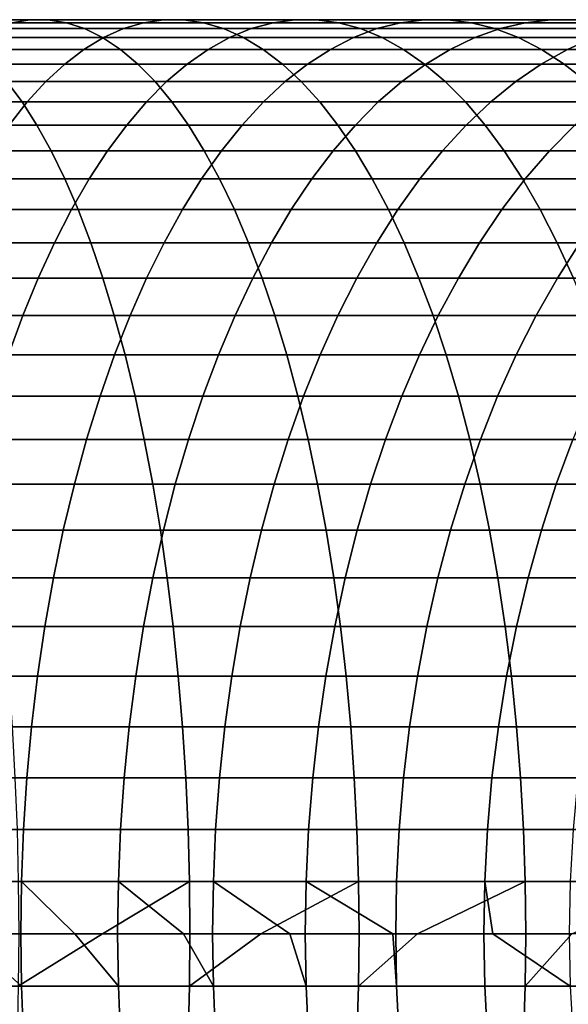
# Model space of a CAD drawing. Header units: metres. Extents: x -244 to 24, y -123 to 0.
# Tile 104 of 146: x -32.77 to -25.57, y -29.92 to -17. Entities that reach past the tile are written whole.
import ezdxf

# ---------------------------------------------------------------- set-up
doc = ezdxf.new("R2010")
doc.units = ezdxf.units.M
doc.layers.add('solid_10_231_103_000', color=7, linetype='CONTINUOUS')

msp = doc.modelspace()

# ---------------------------------------------------------------- linework, layer by layer
at = {"layer": 'solid_10_231_103_000'}
for points in [[(-34.625744, -17.04402, 207.254898), (-34.410946, -17.004894, 207.904526), (-32.634567, -17.004894, 207.279572), (-32.873848, -17.04402, 206.638535)], [(-34.410946, -17.004894, 207.904526), (-34.195793, -17.004894, 208.555222), (-32.394897, -17.004894, 207.921646), (-32.634567, -17.004894, 207.279572)], [(-34.195793, -17.004894, 208.555222), (-33.980991, -17.04402, 209.204865), (-32.155621, -17.04402, 208.562668), (-32.394897, -17.004894, 207.921646)], [(-33.980991, -17.04402, 209.204865), (-33.767242, -17.122143, 209.851318), (-31.917515, -17.122143, 209.200546), (-32.155621, -17.04402, 208.562668)], [(-33.111954, -17.122143, 206.000656), (-32.873848, -17.04402, 206.638535), (-31.146576, -17.04402, 205.956207), (-31.408697, -17.122143, 205.327805)], [(-32.873848, -17.04402, 206.638535), (-32.634567, -17.004894, 207.279572), (-30.883165, -17.004894, 206.587708), (-31.146576, -17.04402, 205.956207)], [(-32.634567, -17.004894, 207.279572), (-32.394897, -17.004894, 207.921646), (-30.619324, -17.004894, 207.22023), (-30.883165, -17.004894, 206.587708)], [(-32.394897, -17.004894, 207.921646), (-32.155621, -17.04402, 208.562668), (-30.355913, -17.04402, 207.851715), (-30.619324, -17.004894, 207.22023)], [(-32.155621, -17.04402, 208.562668), (-31.917515, -17.122143, 209.200546), (-30.093792, -17.122143, 208.480118), (-30.355913, -17.04402, 207.851715)], [(-31.408697, -17.122143, 205.327805), (-31.146576, -17.04402, 205.956207), (-29.446417, -17.04402, 205.208878), (-29.732176, -17.122143, 204.590866)], [(-31.146576, -17.04402, 205.956207), (-30.883165, -17.004894, 206.587708), (-29.159254, -17.004894, 205.829926), (-29.446417, -17.04402, 205.208878)], [(-30.883165, -17.004894, 206.587708), (-30.619324, -17.004894, 207.22023), (-28.87162, -17.004894, 206.451996), (-29.159254, -17.004894, 205.829926)], [(-30.619324, -17.004894, 207.22023), (-30.355913, -17.04402, 207.851715), (-28.584455, -17.04402, 207.073044), (-28.87162, -17.004894, 206.451996)], [(-30.355913, -17.04402, 207.851715), (-30.093792, -17.122143, 208.480118), (-28.298697, -17.122143, 207.691055), (-28.584455, -17.04402, 207.073044)], [(-29.732176, -17.122143, 204.590866), (-29.446417, -17.04402, 205.208878), (-27.775818, -17.04402, 204.397629), (-28.084803, -17.122143, 203.790894)], [(-29.446417, -17.04402, 205.208878), (-29.159254, -17.004894, 205.829926), (-27.465313, -17.004894, 205.007339), (-27.775818, -17.04402, 204.397629)], [(-29.159254, -17.004894, 205.829926), (-28.87162, -17.004894, 206.451996), (-27.154301, -17.004894, 205.618057), (-27.465313, -17.004894, 205.007339)], [(-28.87162, -17.004894, 206.451996), (-28.584455, -17.04402, 207.073044), (-26.843796, -17.04402, 206.227768), (-27.154301, -17.004894, 205.618057)], [(-28.584455, -17.04402, 207.073044), (-28.298697, -17.122143, 207.691055), (-26.534809, -17.122143, 206.834503), (-26.843796, -17.04402, 206.227768)], [(-28.084803, -17.122143, 203.790894), (-27.775818, -17.04402, 204.397629), (-26.137177, -17.04402, 203.523605), (-26.468945, -17.122143, 202.929031)], [(-27.775818, -17.04402, 204.397629), (-27.465313, -17.004894, 205.007339), (-25.803778, -17.004894, 204.121109), (-26.137177, -17.04402, 203.523605)], [(-27.465313, -17.004894, 205.007339), (-27.154301, -17.004894, 205.618057), (-25.469833, -17.004894, 204.719589), (-25.803778, -17.004894, 204.121109)], [(-27.154301, -17.004894, 205.618057), (-26.843796, -17.04402, 206.227768), (-25.136435, -17.04402, 205.317093), (-25.469833, -17.004894, 204.719589)], [(-26.843796, -17.04402, 206.227768), (-26.534809, -17.122143, 206.834503), (-24.804667, -17.122143, 205.911682), (-25.136435, -17.04402, 205.317093)], [(-26.468945, -17.122143, 202.929031), (-26.137177, -17.04402, 203.523605), (-24.532854, -17.04402, 202.588089), (-24.886927, -17.122143, 202.006516)], [(-26.137177, -17.04402, 203.523605), (-25.803778, -17.004894, 204.121109), (-24.17704, -17.004894, 203.172531), (-24.532854, -17.04402, 202.588089)], [(-25.803778, -17.004894, 204.121109), (-25.469833, -17.004894, 204.719589), (-23.820644, -17.004894, 203.757919), (-24.17704, -17.004894, 203.172531)], [(-33.767242, -17.122143, 209.851318), (-33.555241, -17.23901, 210.492493), (-31.681356, -17.23901, 209.833221), (-31.917515, -17.122143, 209.200546)], [(-33.34811, -17.23901, 205.367981), (-33.111954, -17.122143, 206.000656), (-31.408697, -17.122143, 205.327805), (-31.668673, -17.23901, 204.704544)], [(-31.917515, -17.122143, 209.200546), (-31.681356, -17.23901, 209.833221), (-29.833817, -17.23901, 209.103378), (-30.093792, -17.122143, 208.480118)], [(-31.668673, -17.23901, 204.704544), (-31.408697, -17.122143, 205.327805), (-29.732176, -17.122143, 204.590866), (-30.015596, -17.23901, 203.977921)], [(-30.093792, -17.122143, 208.480118), (-29.833817, -17.23901, 209.103378), (-28.015276, -17.23901, 208.304016), (-28.298697, -17.122143, 207.691055)], [(-30.015596, -17.23901, 203.977921), (-29.732176, -17.122143, 204.590866), (-28.084803, -17.122143, 203.790894), (-28.39126, -17.23901, 203.189117)], [(-28.39126, -17.23901, 203.189117), (-28.084803, -17.122143, 203.790894), (-26.468945, -17.122143, 202.929031), (-26.797998, -17.23901, 202.33931)], [(-28.298697, -17.122143, 207.691055), (-28.015276, -17.23901, 208.304016), (-26.228354, -17.23901, 207.436264), (-26.534809, -17.122143, 206.834503)], [(-26.797998, -17.23901, 202.33931), (-26.468945, -17.122143, 202.929031), (-24.886927, -17.122143, 202.006516), (-25.238102, -17.23901, 201.429703)], [(-26.534809, -17.122143, 206.834503), (-26.228354, -17.23901, 207.436264), (-24.475615, -17.23901, 206.501389), (-24.804667, -17.122143, 205.911682)], [(-33.581551, -17.394238, 204.742599), (-33.34811, -17.23901, 205.367981), (-31.668673, -17.23901, 204.704544), (-31.925657, -17.394238, 204.08847)], [(-33.555241, -17.23901, 210.492493), (-33.34568, -17.394238, 211.126282), (-31.447916, -17.394238, 210.458603), (-31.681356, -17.23901, 209.833221)], [(-31.925657, -17.394238, 204.08847), (-31.668673, -17.23901, 204.704544), (-30.015596, -17.23901, 203.977921), (-30.295755, -17.394238, 203.372009)], [(-31.681356, -17.23901, 209.833221), (-31.447916, -17.394238, 210.458603), (-29.576832, -17.394238, 209.719467), (-29.833817, -17.23901, 209.103378)], [(-30.295755, -17.394238, 203.372009), (-30.015596, -17.23901, 203.977921), (-28.39126, -17.23901, 203.189117), (-28.694189, -17.394238, 202.594284)], [(-29.833817, -17.23901, 209.103378), (-29.576832, -17.394238, 209.719467), (-27.735119, -17.394238, 208.909912), (-28.015276, -17.23901, 208.304016)], [(-28.694189, -17.394238, 202.594284), (-28.39126, -17.23901, 203.189117), (-26.797998, -17.23901, 202.33931), (-27.123262, -17.394238, 201.756378)], [(-28.015276, -17.23901, 208.304016), (-27.735119, -17.394238, 208.909912), (-25.925423, -17.394238, 208.031113), (-26.228354, -17.23901, 207.436264)], [(-27.123262, -17.394238, 201.756378), (-26.797998, -17.23901, 202.33931), (-25.238102, -17.23901, 201.429703), (-25.585236, -17.394238, 200.859528)], [(-26.228354, -17.23901, 207.436264), (-25.925423, -17.394238, 208.031113), (-24.150349, -17.394238, 207.08432), (-24.475615, -17.23901, 206.501389)], [(-25.585236, -17.394238, 200.859528), (-25.238102, -17.23901, 201.429703), (-23.713816, -17.23901, 200.461609), (-24.082317, -17.394238, 199.904999)], [(-33.811512, -17.587322, 204.126541), (-33.581551, -17.394238, 204.742599), (-31.925657, -17.394238, 204.08847), (-32.17881, -17.587322, 203.481567)], [(-33.34568, -17.394238, 211.126282), (-33.13924, -17.587322, 211.75061), (-31.217955, -17.587322, 211.074677), (-31.447916, -17.394238, 210.458603)], [(-32.17881, -17.587322, 203.481567), (-31.925657, -17.394238, 204.08847), (-30.295755, -17.394238, 203.372009), (-30.571737, -17.587322, 202.775146)], [(-31.447916, -17.394238, 210.458603), (-31.217955, -17.587322, 211.074677), (-29.323679, -17.587322, 210.32637), (-29.576832, -17.394238, 209.719467)], [(-30.571737, -17.587322, 202.775146), (-30.295755, -17.394238, 203.372009), (-28.694189, -17.394238, 202.594284), (-28.992603, -17.587322, 202.008301)], [(-29.576832, -17.394238, 209.719467), (-29.323679, -17.587322, 210.32637), (-27.459135, -17.587322, 209.506775), (-27.735119, -17.394238, 208.909912)], [(-28.992603, -17.587322, 202.008301), (-28.694189, -17.394238, 202.594284), (-27.123262, -17.394238, 201.756378), (-27.44368, -17.587322, 201.182144)], [(-27.735119, -17.394238, 208.909912), (-27.459135, -17.587322, 209.506775), (-25.627008, -17.587322, 208.617081), (-25.925423, -17.394238, 208.031113)], [(-27.44368, -17.587322, 201.182144), (-27.123262, -17.394238, 201.756378), (-25.585236, -17.394238, 200.859528), (-25.927195, -17.587322, 200.297852)], [(-25.927195, -17.587322, 200.297852), (-25.585236, -17.394238, 200.859528), (-24.082317, -17.394238, 199.904999), (-24.445328, -17.587322, 199.356689)], [(-25.925423, -17.394238, 208.031113), (-25.627008, -17.587322, 208.617081), (-23.829931, -17.587322, 207.658554), (-24.150349, -17.394238, 207.08432)], [(-34.037243, -17.817631, 203.521805), (-33.811512, -17.587322, 204.126541), (-32.17881, -17.587322, 203.481567), (-32.427307, -17.817631, 202.885818)], [(-33.13924, -17.587322, 211.75061), (-32.936604, -17.817631, 212.363464), (-30.992224, -17.817631, 211.679398), (-31.217955, -17.587322, 211.074677)], [(-32.427307, -17.817631, 202.885818), (-32.17881, -17.587322, 203.481567), (-30.571737, -17.587322, 202.775146), (-30.842644, -17.817631, 202.189255)], [(-31.217955, -17.587322, 211.074677), (-30.992224, -17.817631, 211.679398), (-29.075182, -17.817631, 210.922104), (-29.323679, -17.587322, 210.32637)], [(-30.842644, -17.817631, 202.189255), (-30.571737, -17.587322, 202.775146), (-28.992603, -17.587322, 202.008301), (-29.285528, -17.817631, 201.433105)], [(-29.323679, -17.587322, 210.32637), (-29.075182, -17.817631, 210.922104), (-27.188231, -17.817631, 210.092667), (-27.459135, -17.587322, 209.506775)], [(-29.285528, -17.817631, 201.433105), (-28.992603, -17.587322, 202.008301), (-27.44368, -17.587322, 201.182144), (-27.758204, -17.817631, 200.618469)], [(-27.758204, -17.817631, 200.618469), (-27.44368, -17.587322, 201.182144), (-25.927195, -17.587322, 200.297852), (-26.262863, -17.817631, 199.746506)], [(-27.459135, -17.587322, 209.506775), (-27.188231, -17.817631, 210.092667), (-25.334084, -17.817631, 209.192276), (-25.627008, -17.587322, 208.617081)], [(-26.262863, -17.817631, 199.746506), (-25.927195, -17.587322, 200.297852), (-24.445328, -17.587322, 199.356689), (-24.801659, -17.817631, 198.818481)], [(-25.627008, -17.587322, 208.617081), (-25.334084, -17.817631, 209.192276), (-23.515409, -17.817631, 208.222244), (-23.829931, -17.587322, 207.658554)], [(-34.905518, -17.817631, 212.973328), (-34.730206, -18.084415, 213.579788), (-32.738419, -18.084415, 212.962845), (-32.936604, -17.817631, 212.363464)], [(-34.258007, -18.084415, 202.930374), (-34.037243, -17.817631, 203.521805), (-32.427307, -17.817631, 202.885818), (-32.670338, -18.084415, 202.303192)], [(-32.936604, -17.817631, 212.363464), (-32.738419, -18.084415, 212.962845), (-30.77146, -18.084415, 212.270828), (-30.992224, -17.817631, 211.679398)], [(-32.670338, -18.084415, 202.303192), (-32.427307, -17.817631, 202.885818), (-30.842644, -17.817631, 202.189255), (-31.10759, -18.084415, 201.616257)], [(-31.10759, -18.084415, 201.616257), (-30.842644, -17.817631, 202.189255), (-29.285528, -17.817631, 201.433105), (-29.57201, -18.084415, 200.870575)], [(-30.992224, -17.817631, 211.679398), (-30.77146, -18.084415, 212.270828), (-28.832151, -18.084415, 211.50473), (-29.075182, -17.817631, 210.922104)], [(-29.57201, -18.084415, 200.870575), (-29.285528, -17.817631, 201.433105), (-27.758204, -17.817631, 200.618469), (-28.065807, -18.084415, 200.0672)], [(-29.075182, -17.817631, 210.922104), (-28.832151, -18.084415, 211.50473), (-26.923285, -18.084415, 210.665665), (-27.188231, -17.817631, 210.092667)], [(-28.065807, -18.084415, 200.0672), (-27.758204, -17.817631, 200.618469), (-26.262863, -17.817631, 199.746506), (-26.591146, -18.084415, 199.207291)], [(-27.188231, -17.817631, 210.092667), (-26.923285, -18.084415, 210.665665), (-25.047604, -18.084415, 209.754822), (-25.334084, -17.817631, 209.192276)], [(-26.591146, -18.084415, 199.207291), (-26.262863, -17.817631, 199.746506), (-24.801659, -17.817631, 198.818481), (-25.150152, -18.084415, 198.292099)], [(-34.730206, -18.084415, 213.579788), (-34.559406, -18.386805, 214.170624), (-32.545341, -18.386805, 213.546783), (-32.738419, -18.084415, 212.962845)], [(-34.473087, -18.386805, 202.354187), (-34.258007, -18.084415, 202.930374), (-32.670338, -18.084415, 202.303192), (-32.907108, -18.386805, 201.735565)], [(-32.907108, -18.386805, 201.735565), (-32.670338, -18.084415, 202.303192), (-31.10759, -18.084415, 201.616257), (-31.365711, -18.386805, 201.058014)], [(-32.738419, -18.084415, 212.962845), (-32.545341, -18.386805, 213.546783), (-30.556381, -18.386805, 212.847031), (-30.77146, -18.084415, 212.270828)], [(-31.365711, -18.386805, 201.058014), (-31.10759, -18.084415, 201.616257), (-29.57201, -18.084415, 200.870575), (-29.85111, -18.386805, 200.322525)], [(-30.77146, -18.084415, 212.270828), (-30.556381, -18.386805, 212.847031), (-28.595381, -18.386805, 212.072357), (-28.832151, -18.084415, 211.50473)], [(-29.85111, -18.386805, 200.322525), (-29.57201, -18.084415, 200.870575), (-28.065807, -18.084415, 200.0672), (-28.365488, -18.386805, 199.530121)], [(-28.832151, -18.084415, 211.50473), (-28.595381, -18.386805, 212.072357), (-26.665163, -18.386805, 211.223907), (-26.923285, -18.084415, 210.665665)], [(-28.365488, -18.386805, 199.530121), (-28.065807, -18.084415, 200.0672), (-26.591146, -18.084415, 199.207291), (-26.910976, -18.386805, 198.681961)], [(-26.923285, -18.084415, 210.665665), (-26.665163, -18.386805, 211.223907), (-24.768501, -18.386805, 210.302872), (-25.047604, -18.084415, 209.754822)], [(-26.910976, -18.386805, 198.681961), (-26.591146, -18.084415, 199.207291), (-25.150152, -18.084415, 198.292099), (-25.489668, -18.386805, 197.779266)], [(-34.559406, -18.386805, 214.170624), (-34.393681, -18.723812, 214.743912), (-32.358002, -18.723812, 214.113373), (-32.545341, -18.386805, 213.546783)], [(-33.136845, -18.723812, 201.184799), (-32.907108, -18.386805, 201.735565), (-31.365711, -18.386805, 201.058014), (-31.616167, -18.723812, 200.516357)], [(-32.545341, -18.386805, 213.546783), (-32.358002, -18.723812, 214.113373), (-30.347691, -18.723812, 213.406113), (-30.556381, -18.386805, 212.847031)], [(-31.616167, -18.723812, 200.516357), (-31.365711, -18.386805, 201.058014), (-29.85111, -18.386805, 200.322525), (-30.121923, -18.723812, 199.790741)], [(-30.556381, -18.386805, 212.847031), (-30.347691, -18.723812, 213.406113), (-28.365643, -18.723812, 212.623123), (-28.595381, -18.386805, 212.072357)], [(-30.121923, -18.723812, 199.790741), (-29.85111, -18.386805, 200.322525), (-28.365488, -18.386805, 199.530121), (-28.656267, -18.723812, 199.009003)], [(-28.656267, -18.723812, 199.009003), (-28.365488, -18.386805, 199.530121), (-26.910976, -18.386805, 198.681961), (-27.221306, -18.723812, 198.172241)], [(-28.595381, -18.386805, 212.072357), (-28.365643, -18.723812, 212.623123), (-26.414707, -18.723812, 211.765564), (-26.665163, -18.386805, 211.223907)], [(-27.221306, -18.723812, 198.172241), (-26.910976, -18.386805, 198.681961), (-25.489668, -18.386805, 197.779266), (-25.819101, -18.723812, 197.281677)], [(-26.665163, -18.386805, 211.223907), (-26.414707, -18.723812, 211.765564), (-24.497688, -18.723812, 210.834641), (-24.768501, -18.386805, 210.302872)], [(-25.819101, -18.723812, 197.281677), (-25.489668, -18.386805, 197.779266), (-24.103607, -18.386805, 196.823334), (-24.451672, -18.723812, 196.338593)], [(-34.393681, -18.723812, 214.743912), (-34.233566, -19.094337, 215.297775), (-32.177002, -19.094337, 214.660767), (-32.358002, -18.723812, 214.113373)], [(-33.358803, -19.094337, 200.652679), (-33.136845, -18.723812, 201.184799), (-31.616167, -18.723812, 200.516357), (-31.858139, -19.094337, 199.993042)], [(-32.358002, -18.723812, 214.113373), (-32.177002, -19.094337, 214.660767), (-30.146069, -19.094337, 213.946259), (-30.347691, -18.723812, 213.406113)], [(-31.858139, -19.094337, 199.993042), (-31.616167, -18.723812, 200.516357), (-30.121923, -18.723812, 199.790741), (-30.383564, -19.094337, 199.276978)], [(-30.383564, -19.094337, 199.276978), (-30.121923, -18.723812, 199.790741), (-28.656267, -18.723812, 199.009003), (-28.937199, -19.094337, 198.505524)], [(-30.347691, -18.723812, 213.406113), (-30.146069, -19.094337, 213.946259), (-28.143686, -19.094337, 213.155243), (-28.365643, -18.723812, 212.623123)], [(-28.937199, -19.094337, 198.505524), (-28.656267, -18.723812, 199.009003), (-27.221306, -18.723812, 198.172241), (-27.521124, -19.094337, 197.679779)], [(-28.365643, -18.723812, 212.623123), (-28.143686, -19.094337, 213.155243), (-26.172733, -19.094337, 212.288879), (-26.414707, -18.723812, 211.765564)], [(-27.521124, -19.094337, 197.679779), (-27.221306, -18.723812, 198.172241), (-25.819101, -18.723812, 197.281677), (-26.137377, -19.094337, 196.800934)], [(-26.414707, -18.723812, 211.765564), (-26.172733, -19.094337, 212.288879), (-24.236048, -19.094337, 211.348404), (-24.497688, -18.723812, 210.834641)], [(-26.137377, -19.094337, 196.800934), (-25.819101, -18.723812, 197.281677), (-24.451672, -18.723812, 196.338593), (-24.787945, -19.094337, 195.87027)], [(-34.233566, -19.094337, 215.297775), (-34.07959, -19.497173, 215.830429), (-32.002941, -19.497173, 215.187195), (-32.177002, -19.094337, 214.660767)], [(-33.572254, -19.497173, 200.140961), (-33.358803, -19.094337, 200.652679), (-31.858139, -19.094337, 199.993042), (-32.090839, -19.497173, 199.489777)], [(-32.177002, -19.094337, 214.660767), (-32.002941, -19.497173, 215.187195), (-29.952171, -19.497173, 214.465698), (-30.146069, -19.094337, 213.946259)], [(-32.090839, -19.497173, 199.489777), (-31.858139, -19.094337, 199.993042), (-30.383564, -19.094337, 199.276978), (-30.63518, -19.497173, 198.782898)], [(-30.63518, -19.497173, 198.782898), (-30.383564, -19.094337, 199.276978), (-28.937199, -19.094337, 198.505524), (-29.207365, -19.497173, 198.021347)], [(-30.146069, -19.094337, 213.946259), (-29.952171, -19.497173, 214.465698), (-27.930233, -19.497173, 213.666962), (-28.143686, -19.094337, 213.155243)], [(-29.207365, -19.497173, 198.021347), (-28.937199, -19.094337, 198.505524), (-27.521124, -19.094337, 197.679779), (-27.809454, -19.497173, 197.206192)], [(-28.143686, -19.094337, 213.155243), (-27.930233, -19.497173, 213.666962), (-25.940033, -19.497173, 212.792145), (-26.172733, -19.094337, 212.288879)], [(-27.809454, -19.497173, 197.206192), (-27.521124, -19.094337, 197.679779), (-26.137377, -19.094337, 196.800934), (-26.443455, -19.497173, 196.338623)], [(-26.443455, -19.497173, 196.338623), (-26.137377, -19.094337, 196.800934), (-24.787945, -19.094337, 195.87027), (-25.111332, -19.497173, 195.419891)], [(-26.172733, -19.094337, 212.288879), (-25.940033, -19.497173, 212.792145), (-23.984434, -19.497173, 211.842484), (-24.236048, -19.094337, 211.348404)], [(-34.07959, -19.497173, 215.830429), (-33.932251, -19.931005, 216.340103), (-31.836382, -19.931005, 215.690933), (-32.002941, -19.497173, 215.187195)], [(-33.776505, -19.931005, 199.651306), (-33.572254, -19.497173, 200.140961), (-32.090839, -19.497173, 199.489777), (-32.313507, -19.931005, 199.008209)], [(-32.313507, -19.931005, 199.008209), (-32.090839, -19.497173, 199.489777), (-30.63518, -19.497173, 198.782898), (-30.875946, -19.931005, 198.31012)], [(-32.002941, -19.497173, 215.187195), (-31.836382, -19.931005, 215.690933), (-29.766634, -19.931005, 214.962753), (-29.952171, -19.497173, 214.465698)], [(-30.875946, -19.931005, 198.31012), (-30.63518, -19.497173, 198.782898), (-29.207365, -19.497173, 198.021347), (-29.465885, -19.931005, 197.558029)], [(-29.952171, -19.497173, 214.465698), (-29.766634, -19.931005, 214.962753), (-27.725983, -19.931005, 214.156631), (-27.930233, -19.497173, 213.666962)], [(-29.465885, -19.931005, 197.558029), (-29.207365, -19.497173, 198.021347), (-27.809454, -19.497173, 197.206192), (-28.085356, -19.931005, 196.753021)], [(-28.085356, -19.931005, 196.753021), (-27.809454, -19.497173, 197.206192), (-26.443455, -19.497173, 196.338623), (-26.73634, -19.931005, 195.89624)], [(-27.930233, -19.497173, 213.666962), (-27.725983, -19.931005, 214.156631), (-25.717365, -19.931005, 213.273712), (-25.940033, -19.497173, 212.792145)], [(-26.73634, -19.931005, 195.89624), (-26.443455, -19.497173, 196.338623), (-25.111332, -19.497173, 195.419891), (-25.420778, -19.931005, 194.988922)], [(-25.940033, -19.497173, 212.792145), (-25.717365, -19.931005, 213.273712), (-23.743666, -19.931005, 212.315262), (-23.984434, -19.497173, 211.842484)], [(-33.970886, -20.394419, 199.185287), (-33.776505, -19.931005, 199.651306), (-32.313507, -19.931005, 199.008209), (-32.525421, -20.394419, 198.549911)], [(-33.932251, -19.931005, 216.340103), (-33.79203, -20.394419, 216.825165), (-31.67787, -20.394419, 216.170334), (-31.836382, -19.931005, 215.690933)], [(-32.525421, -20.394419, 198.549911), (-32.313507, -19.931005, 199.008209), (-30.875946, -19.931005, 198.31012), (-31.105082, -20.394419, 197.860184)], [(-31.836382, -19.931005, 215.690933), (-31.67787, -20.394419, 216.170334), (-29.590061, -20.394419, 215.435791), (-29.766634, -19.931005, 214.962753)], [(-31.105082, -20.394419, 197.860184), (-30.875946, -19.931005, 198.31012), (-29.465885, -19.931005, 197.558029), (-29.711916, -20.394419, 197.117111)], [(-29.766634, -19.931005, 214.962753), (-29.590061, -20.394419, 215.435791), (-27.531601, -20.394419, 214.622635), (-27.725983, -19.931005, 214.156631)], [(-29.711916, -20.394419, 197.117111), (-29.465885, -19.931005, 197.558029), (-28.085356, -19.931005, 196.753021), (-28.347927, -20.394419, 196.321732)], [(-28.347927, -20.394419, 196.321732), (-28.085356, -19.931005, 196.753021), (-26.73634, -19.931005, 195.89624), (-27.015074, -20.394419, 195.47522)], [(-27.725983, -19.931005, 214.156631), (-27.531601, -20.394419, 214.622635), (-25.505453, -20.394419, 213.73201), (-25.717365, -19.931005, 213.273712)], [(-27.015074, -20.394419, 195.47522), (-26.73634, -19.931005, 195.89624), (-25.420778, -19.931005, 194.988922), (-25.715275, -20.394419, 194.578781)], [(-25.717365, -19.931005, 213.273712), (-25.505453, -20.394419, 213.73201), (-23.51453, -20.394419, 212.765198), (-23.743666, -19.931005, 212.315262)], [(-25.715275, -20.394419, 194.578781), (-25.420778, -19.931005, 194.988922), (-24.140566, -19.931005, 194.032379), (-24.450401, -20.394419, 193.633698)], [(-34.15477, -20.8859, 198.744461), (-33.970886, -20.394419, 199.185287), (-32.525421, -20.394419, 198.549911), (-32.725883, -20.8859, 198.116379)], [(-33.79203, -20.394419, 216.825165), (-33.659386, -20.8859, 217.284027), (-31.527924, -20.8859, 216.623825), (-31.67787, -20.394419, 216.170334)], [(-32.725883, -20.8859, 198.116379), (-32.525421, -20.394419, 198.549911), (-31.105082, -20.394419, 197.860184), (-31.321838, -20.8859, 197.434555)], [(-31.67787, -20.394419, 216.170334), (-31.527924, -20.8859, 216.623825), (-29.423025, -20.8859, 215.883286), (-29.590061, -20.394419, 215.435791)], [(-31.321838, -20.8859, 197.434555), (-31.105082, -20.394419, 197.860184), (-29.711916, -20.394419, 197.117111), (-29.944654, -20.8859, 196.699997)], [(-29.944654, -20.8859, 196.699997), (-29.711916, -20.394419, 197.117111), (-28.347927, -20.394419, 196.321732), (-28.596312, -20.8859, 195.913757)], [(-29.590061, -20.394419, 215.435791), (-29.423025, -20.8859, 215.883286), (-27.347721, -20.8859, 215.063461), (-27.531601, -20.394419, 214.622635)], [(-28.596312, -20.8859, 195.913757), (-28.347927, -20.394419, 196.321732), (-27.015074, -20.394419, 195.47522), (-27.278749, -20.8859, 195.07695)], [(-27.531601, -20.394419, 214.622635), (-27.347721, -20.8859, 215.063461), (-25.304991, -20.8859, 214.165543), (-25.505453, -20.394419, 213.73201)], [(-27.278749, -20.8859, 195.07695), (-27.015074, -20.394419, 195.47522), (-25.715275, -20.394419, 194.578781), (-25.993862, -20.8859, 194.190796)], [(-25.993862, -20.8859, 194.190796), (-25.715275, -20.394419, 194.578781), (-24.450401, -20.394419, 193.633698), (-24.743498, -20.8859, 193.256561)], [(-34.327549, -21.403851, 198.330246), (-34.15477, -20.8859, 198.744461), (-32.725883, -20.8859, 198.116379), (-32.914242, -21.403851, 197.709015)], [(-33.659386, -20.8859, 217.284027), (-33.534748, -21.403851, 217.715179), (-31.387028, -21.403851, 217.049942), (-31.527924, -20.8859, 216.623825)], [(-32.914242, -21.403851, 197.709015), (-32.725883, -20.8859, 198.116379), (-31.321838, -20.8859, 197.434555), (-31.525507, -21.403851, 197.034622)], [(-31.527924, -20.8859, 216.623825), (-31.387028, -21.403851, 217.049942), (-29.266077, -21.403851, 216.303741), (-29.423025, -20.8859, 215.883286)], [(-31.525507, -21.403851, 197.034622), (-31.321838, -20.8859, 197.434555), (-29.944654, -20.8859, 196.699997), (-30.163342, -21.403851, 196.308075)], [(-30.163342, -21.403851, 196.308075), (-29.944654, -20.8859, 196.699997), (-28.596312, -20.8859, 195.913757), (-28.8297, -21.403851, 195.530411)], [(-29.423025, -20.8859, 215.883286), (-29.266077, -21.403851, 216.303741), (-27.174942, -21.403851, 215.477676), (-27.347721, -20.8859, 215.063461)], [(-28.8297, -21.403851, 195.530411), (-28.596312, -20.8859, 195.913757), (-27.278749, -20.8859, 195.07695), (-27.526505, -21.403851, 194.702728)], [(-27.526505, -21.403851, 194.702728), (-27.278749, -20.8859, 195.07695), (-25.993862, -20.8859, 194.190796), (-26.255629, -21.403851, 193.826233)], [(-27.347721, -20.8859, 215.063461), (-27.174942, -21.403851, 215.477676), (-25.116631, -21.403851, 214.572906), (-25.304991, -20.8859, 214.165543)], [(-26.255629, -21.403851, 193.826233), (-25.993862, -20.8859, 194.190796), (-24.743498, -20.8859, 193.256561), (-25.018898, -21.403851, 192.902176)], [(-33.534748, -21.403851, 217.715179), (-33.418526, -21.946577, 218.117218), (-31.255646, -21.946577, 217.447281), (-31.387028, -21.403851, 217.049942)], [(-33.089886, -21.946577, 197.329147), (-32.914242, -21.403851, 197.709015), (-31.525507, -21.403851, 197.034622), (-31.715427, -21.946577, 196.661697)], [(-31.715427, -21.946577, 196.661697), (-31.525507, -21.403851, 197.034622), (-30.163342, -21.403851, 196.308075), (-30.367264, -21.946577, 195.942612)], [(-31.387028, -21.403851, 217.049942), (-31.255646, -21.946577, 217.447281), (-29.119722, -21.946577, 216.695831), (-29.266077, -21.403851, 216.303741)], [(-30.367264, -21.946577, 195.942612), (-30.163342, -21.403851, 196.308075), (-28.8297, -21.403851, 195.530411), (-29.047333, -21.946577, 195.172943)], [(-29.266077, -21.403851, 216.303741), (-29.119722, -21.946577, 216.695831), (-27.013828, -21.946577, 215.863922), (-27.174942, -21.403851, 215.477676)], [(-29.047333, -21.946577, 195.172943), (-28.8297, -21.403851, 195.530411), (-27.526505, -21.403851, 194.702728), (-27.757534, -21.946577, 194.353775)], [(-27.757534, -21.946577, 194.353775), (-27.526505, -21.403851, 194.702728), (-26.255629, -21.403851, 193.826233), (-26.499722, -21.946577, 193.486282)], [(-27.174942, -21.403851, 215.477676), (-27.013828, -21.946577, 215.863922), (-24.940989, -21.946577, 214.952774), (-25.116631, -21.403851, 214.572906)], [(-26.499722, -21.946577, 193.486282), (-26.255629, -21.403851, 193.826233), (-25.018898, -21.403851, 192.902176), (-25.275705, -21.946577, 192.571732)], [(-33.418526, -21.946577, 218.117218), (-33.311096, -22.51231, 218.488846), (-31.134205, -22.51231, 217.814575), (-31.255646, -21.946577, 217.447281)], [(-33.252239, -22.51231, 196.978027), (-33.089886, -21.946577, 197.329147), (-31.715427, -21.946577, 196.661697), (-31.890976, -22.51231, 196.316986)], [(-31.890976, -22.51231, 196.316986), (-31.715427, -21.946577, 196.661697), (-30.367264, -21.946577, 195.942612), (-30.555756, -22.51231, 195.604813)], [(-31.255646, -21.946577, 217.447281), (-31.134205, -22.51231, 217.814575), (-28.984444, -22.51231, 217.058243), (-29.119722, -21.946577, 216.695831)], [(-30.555756, -22.51231, 195.604813), (-30.367264, -21.946577, 195.942612), (-29.047333, -21.946577, 195.172943), (-29.248497, -22.51231, 194.842514)], [(-29.248497, -22.51231, 194.842514), (-29.047333, -21.946577, 195.172943), (-27.757534, -21.946577, 194.353775), (-27.971083, -22.51231, 194.031219)], [(-29.119722, -21.946577, 216.695831), (-28.984444, -22.51231, 217.058243), (-26.864904, -22.51231, 216.220947), (-27.013828, -21.946577, 215.863922)], [(-27.971083, -22.51231, 194.031219), (-27.757534, -21.946577, 194.353775), (-26.499722, -21.946577, 193.486282), (-26.725348, -22.51231, 193.172058)], [(-27.013828, -21.946577, 215.863922), (-26.864904, -22.51231, 216.220947), (-24.778635, -22.51231, 215.303894), (-24.940989, -21.946577, 214.952774)], [(-26.725348, -22.51231, 193.172058), (-26.499722, -21.946577, 193.486282), (-25.275705, -21.946577, 192.571732), (-25.513083, -22.51231, 192.266281)], [(-33.400772, -23.099205, 196.656799), (-33.252239, -22.51231, 196.978027), (-31.890976, -22.51231, 196.316986), (-32.051582, -23.099205, 196.001617)], [(-33.311096, -22.51231, 218.488846), (-33.212814, -23.099205, 218.828827), (-31.0231, -23.099205, 218.150589), (-31.134205, -22.51231, 217.814575)], [(-32.051582, -23.099205, 196.001617), (-31.890976, -22.51231, 196.316986), (-30.555756, -22.51231, 195.604813), (-30.728203, -23.099205, 195.295761)], [(-31.134205, -22.51231, 217.814575), (-31.0231, -23.099205, 218.150589), (-28.86068, -23.099205, 217.389801), (-28.984444, -22.51231, 217.058243)], [(-30.728203, -23.099205, 195.295761), (-30.555756, -22.51231, 195.604813), (-29.248497, -22.51231, 194.842514), (-29.432539, -23.099205, 194.540222)], [(-29.432539, -23.099205, 194.540222), (-29.248497, -22.51231, 194.842514), (-27.971083, -22.51231, 194.031219), (-28.166454, -23.099205, 193.736115)], [(-28.984444, -22.51231, 217.058243), (-28.86068, -23.099205, 217.389801), (-26.728657, -23.099205, 216.547577), (-26.864904, -22.51231, 216.220947)], [(-28.166454, -23.099205, 193.736115), (-27.971083, -22.51231, 194.031219), (-26.725348, -22.51231, 193.172058), (-26.931767, -23.099205, 192.884583)], [(-26.931767, -23.099205, 192.884583), (-26.725348, -22.51231, 193.172058), (-25.513083, -22.51231, 192.266281), (-25.730251, -23.099205, 191.986847)], [(-26.864904, -22.51231, 216.220947), (-26.728657, -23.099205, 216.547577), (-24.630102, -23.099205, 215.625137), (-24.778635, -22.51231, 215.303894)], [(-25.730251, -23.099205, 191.986847), (-25.513083, -22.51231, 192.266281), (-24.336031, -22.51231, 191.315201), (-24.563641, -23.099205, 191.044189)], [(-33.535, -23.705347, 196.366501), (-33.400772, -23.099205, 196.656799), (-32.051582, -23.099205, 196.001617), (-32.19672, -23.705347, 195.716614)], [(-33.212814, -23.099205, 218.828827), (-33.123993, -23.705347, 219.136078), (-30.922697, -23.705347, 218.454239), (-31.0231, -23.099205, 218.150589)], [(-32.19672, -23.705347, 195.716614), (-32.051582, -23.099205, 196.001617), (-30.728203, -23.099205, 195.295761), (-30.884045, -23.705347, 195.016464)], [(-31.0231, -23.099205, 218.150589), (-30.922697, -23.705347, 218.454239), (-28.748833, -23.705347, 217.689438), (-28.86068, -23.099205, 217.389801)], [(-30.884045, -23.705347, 195.016464), (-30.728203, -23.099205, 195.295761), (-29.432539, -23.099205, 194.540222), (-29.598858, -23.705347, 194.267044)], [(-29.598858, -23.705347, 194.267044), (-29.432539, -23.099205, 194.540222), (-28.166454, -23.099205, 193.736115), (-28.34301, -23.705347, 193.469437)], [(-28.86068, -23.099205, 217.389801), (-28.748833, -23.705347, 217.689438), (-26.605532, -23.705347, 216.842758), (-26.728657, -23.099205, 216.547577)], [(-28.34301, -23.705347, 193.469437), (-28.166454, -23.099205, 193.736115), (-26.931767, -23.099205, 192.884583), (-27.118307, -23.705347, 192.624786)], [(-27.118307, -23.705347, 192.624786), (-26.931767, -23.099205, 192.884583), (-25.730251, -23.099205, 191.986847), (-25.926508, -23.705347, 191.734314)], [(-26.728657, -23.099205, 216.547577), (-26.605532, -23.705347, 216.842758), (-24.495872, -23.705347, 215.915421), (-24.630102, -23.099205, 215.625137)], [(-25.926508, -23.705347, 191.734314), (-25.730251, -23.099205, 191.986847), (-24.563641, -23.099205, 191.044189), (-24.769331, -23.705347, 190.799286)], [(-33.654488, -24.328758, 196.108078), (-33.535, -23.705347, 196.366501), (-32.19672, -23.705347, 195.716614), (-32.32592, -24.328758, 195.462921)], [(-33.123993, -23.705347, 219.136078), (-33.04493, -24.328758, 219.409592), (-30.833319, -24.328758, 218.724548), (-30.922697, -23.705347, 218.454239)], [(-32.32592, -24.328758, 195.462921), (-32.19672, -23.705347, 195.716614), (-30.884045, -23.705347, 195.016464), (-31.02277, -24.328758, 194.767853)], [(-31.02277, -24.328758, 194.767853), (-30.884045, -23.705347, 195.016464), (-29.598858, -23.705347, 194.267044), (-29.74691, -24.328758, 194.023865)], [(-30.922697, -23.705347, 218.454239), (-30.833319, -24.328758, 218.724548), (-28.649271, -24.328758, 217.956161), (-28.748833, -23.705347, 217.689438)], [(-29.74691, -24.328758, 194.023865), (-29.598858, -23.705347, 194.267044), (-28.34301, -23.705347, 193.469437), (-28.500175, -24.328758, 193.23204)], [(-28.748833, -23.705347, 217.689438), (-28.649271, -24.328758, 217.956161), (-26.495928, -24.328758, 217.105515), (-26.605532, -23.705347, 216.842758)], [(-28.500175, -24.328758, 193.23204), (-28.34301, -23.705347, 193.469437), (-27.118307, -23.705347, 192.624786), (-27.284359, -24.328758, 192.393524)], [(-27.284359, -24.328758, 192.393524), (-27.118307, -23.705347, 192.624786), (-25.926508, -23.705347, 191.734314), (-26.101212, -24.328758, 191.509506)], [(-26.605532, -23.705347, 216.842758), (-26.495928, -24.328758, 217.105515), (-24.376387, -24.328758, 216.173843), (-24.495872, -23.705347, 215.915421)], [(-26.101212, -24.328758, 191.509506), (-25.926508, -23.705347, 191.734314), (-24.769331, -23.705347, 190.799286), (-24.952431, -24.328758, 190.581268)], [(-33.758842, -24.967407, 195.882385), (-33.654488, -24.328758, 196.108078), (-32.32592, -24.328758, 195.462921), (-32.438759, -24.967407, 195.241348)], [(-33.04493, -24.328758, 219.409592), (-32.975876, -24.967407, 219.648453), (-30.75526, -24.967407, 218.960632), (-30.833319, -24.328758, 218.724548)], [(-32.438759, -24.967407, 195.241348), (-32.32592, -24.328758, 195.462921), (-31.02277, -24.328758, 194.767853), (-31.143927, -24.967407, 194.55072)], [(-31.143927, -24.967407, 194.55072), (-31.02277, -24.328758, 194.767853), (-29.74691, -24.328758, 194.023865), (-29.876213, -24.967407, 193.811478)], [(-30.833319, -24.328758, 218.724548), (-30.75526, -24.967407, 218.960632), (-28.562317, -24.967407, 218.189117), (-28.649271, -24.328758, 217.956161)], [(-29.876213, -24.967407, 193.811478), (-29.74691, -24.328758, 194.023865), (-28.500175, -24.328758, 193.23204), (-28.637438, -24.967407, 193.024719)], [(-28.649271, -24.328758, 217.956161), (-28.562317, -24.967407, 218.189117), (-26.400206, -24.967407, 217.335007), (-26.495928, -24.328758, 217.105515)], [(-28.637438, -24.967407, 193.024719), (-28.500175, -24.328758, 193.23204), (-27.284359, -24.328758, 192.393524), (-27.429384, -24.967407, 192.191544)], [(-27.429384, -24.967407, 192.191544), (-27.284359, -24.328758, 192.393524), (-26.101212, -24.328758, 191.509506), (-26.25379, -24.967407, 191.313171)], [(-26.495928, -24.328758, 217.105515), (-26.400206, -24.967407, 217.335007), (-24.27203, -24.967407, 216.399536), (-24.376387, -24.328758, 216.173843)], [(-26.25379, -24.967407, 191.313171), (-26.101212, -24.328758, 191.509506), (-24.952431, -24.328758, 190.581268), (-25.112343, -24.967407, 190.390869)], [(-33.847725, -25.619209, 195.690155), (-33.758842, -24.967407, 195.882385), (-32.438759, -24.967407, 195.241348), (-32.534866, -25.619209, 195.052628)], [(-32.975876, -24.967407, 219.648453), (-32.917065, -25.619209, 219.851898), (-30.688774, -25.619209, 219.161713), (-30.75526, -24.967407, 218.960632)], [(-32.534866, -25.619209, 195.052628), (-32.438759, -24.967407, 195.241348), (-31.143927, -24.967407, 194.55072), (-31.247122, -25.619209, 194.365768)], [(-31.247122, -25.619209, 194.365768), (-31.143927, -24.967407, 194.55072), (-29.876213, -24.967407, 193.811478), (-29.986345, -25.619209, 193.630585)], [(-30.75526, -24.967407, 218.960632), (-30.688774, -25.619209, 219.161713), (-28.488256, -25.619209, 218.387527), (-28.562317, -24.967407, 218.189117)], [(-29.986345, -25.619209, 193.630585), (-29.876213, -24.967407, 193.811478), (-28.637438, -24.967407, 193.024719), (-28.754351, -25.619209, 192.848129)], [(-28.754351, -25.619209, 192.848129), (-28.637438, -24.967407, 193.024719), (-27.429384, -24.967407, 192.191544), (-27.552908, -25.619209, 192.019516)], [(-28.562317, -24.967407, 218.189117), (-28.488256, -25.619209, 218.387527), (-26.318674, -25.619209, 217.530472), (-26.400206, -24.967407, 217.335007)], [(-27.552908, -25.619209, 192.019516), (-27.429384, -24.967407, 192.191544), (-26.25379, -24.967407, 191.313171), (-26.383747, -25.619209, 191.14595)], [(-26.400206, -24.967407, 217.335007), (-26.318674, -25.619209, 217.530472), (-24.183147, -25.619209, 216.591766), (-24.27203, -24.967407, 216.399536)], [(-26.383747, -25.619209, 191.14595), (-26.25379, -24.967407, 191.313171), (-25.112343, -24.967407, 190.390869), (-25.248547, -25.619209, 190.228683)], [(-33.920849, -26.28204, 195.532013), (-33.847725, -25.619209, 195.690155), (-32.534866, -25.619209, 195.052628), (-32.61393, -26.28204, 194.897369)], [(-32.917065, -25.619209, 219.851898), (-32.868679, -26.28204, 220.019272), (-30.634079, -26.28204, 219.327133), (-30.688774, -25.619209, 219.161713)], [(-32.61393, -26.28204, 194.897369), (-32.534866, -25.619209, 195.052628), (-31.247122, -25.619209, 194.365768), (-31.332016, -26.28204, 194.213623)], [(-31.332016, -26.28204, 194.213623), (-31.247122, -25.619209, 194.365768), (-29.986345, -25.619209, 193.630585), (-30.076946, -26.28204, 193.481766)], [(-30.688774, -25.619209, 219.161713), (-30.634079, -26.28204, 219.327133), (-28.427328, -26.28204, 218.550751), (-28.488256, -25.619209, 218.387527)], [(-30.076946, -26.28204, 193.481766), (-29.986345, -25.619209, 193.630585), (-28.754351, -25.619209, 192.848129), (-28.850529, -26.28204, 192.70285)], [(-28.850529, -26.28204, 192.70285), (-28.754351, -25.619209, 192.848129), (-27.552908, -25.619209, 192.019516), (-27.654526, -26.28204, 191.877991)], [(-28.488256, -25.619209, 218.387527), (-28.427328, -26.28204, 218.550751), (-26.2516, -26.28204, 217.691269), (-26.318674, -25.619209, 217.530472)], [(-27.654526, -26.28204, 191.877991), (-27.552908, -25.619209, 192.019516), (-26.383747, -25.619209, 191.14595), (-26.490658, -26.28204, 191.008392)], [(-26.490658, -26.28204, 191.008392), (-26.383747, -25.619209, 191.14595), (-25.248547, -25.619209, 190.228683), (-25.360598, -26.28204, 190.095276)], [(-26.318674, -25.619209, 217.530472), (-26.2516, -26.28204, 217.691269), (-24.110025, -26.28204, 216.749908), (-24.183147, -25.619209, 216.591766)], [(-33.97797, -26.953733, 195.408478), (-33.920849, -26.28204, 195.532013), (-32.61393, -26.28204, 194.897369), (-32.675694, -26.953733, 194.776093)], [(-32.868679, -26.28204, 220.019272), (-32.830883, -26.953733, 220.150024), (-30.591351, -26.953733, 219.45636), (-30.634079, -26.28204, 219.327133)], [(-32.675694, -26.953733, 194.776093), (-32.61393, -26.28204, 194.897369), (-31.332016, -26.28204, 194.213623), (-31.398335, -26.953733, 194.094772)], [(-31.398335, -26.953733, 194.094772), (-31.332016, -26.28204, 194.213623), (-30.076946, -26.28204, 193.481766), (-30.147724, -26.953733, 193.365524)], [(-30.634079, -26.28204, 219.327133), (-30.591351, -26.953733, 219.45636), (-28.379732, -26.953733, 218.678268), (-28.427328, -26.28204, 218.550751)], [(-30.147724, -26.953733, 193.365524), (-30.076946, -26.28204, 193.481766), (-28.850529, -26.28204, 192.70285), (-28.925663, -26.953733, 192.589371)], [(-28.925663, -26.953733, 192.589371), (-28.850529, -26.28204, 192.70285), (-27.654526, -26.28204, 191.877991), (-27.733908, -26.953733, 191.767441)], [(-28.427328, -26.28204, 218.550751), (-28.379732, -26.953733, 218.678268), (-26.199203, -26.953733, 217.816879), (-26.2516, -26.28204, 217.691269)], [(-27.733908, -26.953733, 191.767441), (-27.654526, -26.28204, 191.877991), (-26.490658, -26.28204, 191.008392), (-26.574175, -26.953733, 190.900925)], [(-26.574175, -26.953733, 190.900925), (-26.490658, -26.28204, 191.008392), (-25.360598, -26.28204, 190.095276), (-25.44813, -26.953733, 189.991058)], [(-26.2516, -26.28204, 217.691269), (-26.199203, -26.953733, 217.816879), (-24.052904, -26.953733, 216.873444), (-24.110025, -26.28204, 216.749908)], [(-34.018906, -27.632103, 195.319962), (-33.97797, -26.953733, 195.408478), (-32.675694, -26.953733, 194.776093), (-32.719955, -27.632103, 194.689178)], [(-32.830883, -26.953733, 220.150024), (-32.803795, -27.632103, 220.243729), (-30.560732, -27.632103, 219.54895), (-30.591351, -26.953733, 219.45636)], [(-32.719955, -27.632103, 194.689178), (-32.675694, -26.953733, 194.776093), (-31.398335, -26.953733, 194.094772), (-31.44586, -27.632103, 194.009598)], [(-31.44586, -27.632103, 194.009598), (-31.398335, -26.953733, 194.094772), (-30.147724, -26.953733, 193.365524), (-30.198444, -27.632103, 193.282211)], [(-30.591351, -26.953733, 219.45636), (-30.560732, -27.632103, 219.54895), (-28.345623, -27.632103, 218.769638), (-28.379732, -26.953733, 218.678268)], [(-30.198444, -27.632103, 193.282211), (-30.147724, -26.953733, 193.365524), (-28.925663, -26.953733, 192.589371), (-28.979506, -27.632103, 192.508041)], [(-28.979506, -27.632103, 192.508041), (-28.925663, -26.953733, 192.589371), (-27.733908, -26.953733, 191.767441), (-27.790796, -27.632103, 191.688217)], [(-28.379732, -26.953733, 218.678268), (-28.345623, -27.632103, 218.769638), (-26.161655, -27.632103, 217.906891), (-26.199203, -26.953733, 217.816879)], [(-27.790796, -27.632103, 191.688217), (-27.733908, -26.953733, 191.767441), (-26.574175, -26.953733, 190.900925), (-26.634026, -27.632103, 190.823914)], [(-26.634026, -27.632103, 190.823914), (-26.574175, -26.953733, 190.900925), (-25.44813, -26.953733, 189.991058), (-25.510857, -27.632103, 189.916367)], [(-26.199203, -26.953733, 217.816879), (-26.161655, -27.632103, 217.906891), (-24.011969, -27.632103, 216.96196), (-24.052904, -26.953733, 216.873444)], [(-34.043518, -28.314934, 195.266724), (-34.018906, -27.632103, 195.319962), (-32.719955, -27.632103, 194.689178), (-32.746571, -28.314934, 194.636917)], [(-32.803795, -27.632103, 220.243729), (-32.78751, -28.314934, 220.300064), (-30.54232, -28.314934, 219.604645), (-30.560732, -27.632103, 219.54895)], [(-32.746571, -28.314934, 194.636917), (-32.719955, -27.632103, 194.689178), (-31.44586, -27.632103, 194.009598), (-31.474436, -28.314934, 193.958389)], [(-31.474436, -28.314934, 193.958389), (-31.44586, -27.632103, 194.009598), (-30.198444, -27.632103, 193.282211), (-30.228943, -28.314934, 193.232117)], [(-30.560732, -27.632103, 219.54895), (-30.54232, -28.314934, 219.604645), (-28.325113, -28.314934, 218.824585), (-28.345623, -27.632103, 218.769638)], [(-30.228943, -28.314934, 193.232117), (-30.198444, -27.632103, 193.282211), (-28.979506, -27.632103, 192.508041), (-29.011881, -28.314934, 192.459137)], [(-29.011881, -28.314934, 192.459137), (-28.979506, -27.632103, 192.508041), (-27.790796, -27.632103, 191.688217), (-27.825003, -28.314934, 191.640579)], [(-28.345623, -27.632103, 218.769638), (-28.325113, -28.314934, 218.824585), (-26.139078, -28.314934, 217.961029), (-26.161655, -27.632103, 217.906891)], [(-27.825003, -28.314934, 191.640579), (-27.790796, -27.632103, 191.688217), (-26.634026, -27.632103, 190.823914), (-26.670013, -28.314934, 190.777603)], [(-26.670013, -28.314934, 190.777603), (-26.634026, -27.632103, 190.823914), (-25.510857, -27.632103, 189.916367), (-25.548574, -28.314934, 189.87146)], [(-26.161655, -27.632103, 217.906891), (-26.139078, -28.314934, 217.961029), (-23.987354, -28.314934, 217.015198), (-24.011969, -27.632103, 216.96196)], [(-33.507675, -29, 194.992142), (-34.043518, -28.314934, 195.266724), (-32.746571, -28.314934, 194.636917), (-32.755451, -29, 194.619476)], [(-32.78751, -28.314934, 220.300064), (-32.782074, -29, 220.318863), (-31.684896, -29, 219.990692), (-30.54232, -28.314934, 219.604645)], [(-32.046318, -29, 194.248886), (-32.755451, -29, 194.619476), (-32.746571, -28.314934, 194.636917)], [(-32.046318, -29, 194.248886), (-32.746571, -28.314934, 194.636917), (-31.474436, -28.314934, 193.958389), (-31.483973, -29, 193.941299)], [(-31.684896, -29, 219.990692), (-30.536177, -29, 219.623215), (-30.54232, -28.314934, 219.604645)], [(-30.618382, -29, 193.443283), (-31.483973, -29, 193.941299), (-31.474436, -28.314934, 193.958389)], [(-30.618382, -29, 193.443283), (-31.474436, -28.314934, 193.958389), (-30.228943, -28.314934, 193.232117), (-30.23912, -29, 193.215393)], [(-30.54232, -28.314934, 219.604645), (-30.536177, -29, 219.623215), (-29.605623, -29, 219.307327), (-28.325113, -28.314934, 218.824585)], [(-29.226524, -29, 192.576828), (-30.23912, -29, 193.215393), (-30.228943, -28.314934, 193.232117)], [(-29.226524, -29, 192.576828), (-30.228943, -28.314934, 193.232117), (-29.011881, -28.314934, 192.459137), (-29.022686, -29, 192.442825)], [(-29.605623, -29, 219.307327), (-28.31827, -29, 218.842926), (-28.325113, -28.314934, 218.824585)], [(-27.873335, -29, 191.651154), (-29.022686, -29, 192.442825), (-29.011881, -28.314934, 192.459137)], [(-27.873335, -29, 191.651154), (-29.011881, -28.314934, 192.459137), (-27.825003, -28.314934, 191.640579), (-27.836418, -29, 191.62468)], [(-28.325113, -28.314934, 218.824585), (-28.31827, -29, 218.842926), (-27.551765, -29, 218.55101), (-26.139078, -28.314934, 217.961029)], [(-27.836418, -29, 191.62468), (-27.825003, -28.314934, 191.640579), (-26.670013, -28.314934, 190.777603), (-26.682022, -29, 190.762146)], [(-27.551765, -29, 218.55101), (-26.131542, -29, 217.97908), (-26.139078, -28.314934, 217.961029)], [(-26.561337, -29, 190.667969), (-26.682022, -29, 190.762146), (-26.670013, -28.314934, 190.777603)], [(-26.561337, -29, 190.667969), (-26.670013, -28.314934, 190.777603), (-25.548574, -28.314934, 189.87146), (-25.561161, -29, 189.856461)], [(-26.139078, -28.314934, 217.961029), (-26.131542, -29, 217.97908), (-25.525881, -29, 217.722672), (-23.987354, -28.314934, 217.015198)], [(-34.043518, -29.685066, 195.266724), (-34.051731, -29, 195.248962), (-33.507675, -29, 194.992142), (-32.746571, -29.685066, 194.636917)], [(-32.746571, -29.685066, 194.636917), (-33.507675, -29, 194.992142), (-32.755451, -29, 194.619476)], [(-30.54232, -29.685066, 219.604645), (-30.536177, -29, 219.623215), (-31.684896, -29, 219.990692), (-32.78751, -29.685066, 220.300064)], [(-32.78751, -29.685066, 220.300064), (-31.684896, -29, 219.990692), (-32.782074, -29, 220.318863)], [(-32.746571, -29.685066, 194.636917), (-32.755451, -29, 194.619476), (-32.046318, -29, 194.248886), (-31.474436, -29.685066, 193.958389)], [(-31.474436, -29.685066, 193.958389), (-32.046318, -29, 194.248886), (-31.483973, -29, 193.941299)], [(-31.474436, -29.685066, 193.958389), (-31.483973, -29, 193.941299), (-30.618382, -29, 193.443283), (-30.228943, -29.685066, 193.232117)], [(-30.228943, -29.685066, 193.232117), (-30.618382, -29, 193.443283), (-30.23912, -29, 193.215393)], [(-28.325113, -29.685066, 218.824585), (-28.31827, -29, 218.842926), (-29.605623, -29, 219.307327), (-30.54232, -29.685066, 219.604645)], [(-30.54232, -29.685066, 219.604645), (-29.605623, -29, 219.307327), (-30.536177, -29, 219.623215)], [(-30.228943, -29.685066, 193.232117), (-30.23912, -29, 193.215393), (-29.226524, -29, 192.576828), (-29.011881, -29.685066, 192.459137)], [(-29.011881, -29.685066, 192.459137), (-29.226524, -29, 192.576828), (-29.022686, -29, 192.442825)], [(-29.011881, -29.685066, 192.459137), (-29.022686, -29, 192.442825), (-27.873335, -29, 191.651154), (-27.825003, -29.685066, 191.640579)], [(-26.139078, -29.685066, 217.961029), (-26.131542, -29, 217.97908), (-27.551765, -29, 218.55101), (-28.325113, -29.685066, 218.824585)], [(-28.325113, -29.685066, 218.824585), (-27.551765, -29, 218.55101), (-28.31827, -29, 218.842926)], [(-27.825003, -29.685066, 191.640579), (-27.873335, -29, 191.651154), (-27.836418, -29, 191.62468)], [(-27.825003, -29.685066, 191.640579), (-27.836418, -29, 191.62468), (-26.682022, -29, 190.762146), (-26.670013, -29.685066, 190.777603)], [(-26.670013, -29.685066, 190.777603), (-26.682022, -29, 190.762146), (-26.561337, -29, 190.667969), (-25.548574, -29.685066, 189.87146)], [(-25.548574, -29.685066, 189.87146), (-26.561337, -29, 190.667969), (-25.561161, -29, 189.856461)], [(-23.987354, -29.685066, 217.015198), (-23.979141, -29, 217.032959), (-25.525881, -29, 217.722672), (-26.139078, -29.685066, 217.961029)], [(-26.139078, -29.685066, 217.961029), (-25.525881, -29, 217.722672), (-26.131542, -29, 217.97908)], [(-34.018906, -30.367897, 195.319962), (-34.043518, -29.685066, 195.266724), (-32.746571, -29.685066, 194.636917), (-32.719955, -30.367897, 194.689178)], [(-32.78751, -29.685066, 220.300064), (-32.803795, -30.367897, 220.243729), (-30.560732, -30.367897, 219.54895), (-30.54232, -29.685066, 219.604645)], [(-32.719955, -30.367897, 194.689178), (-32.746571, -29.685066, 194.636917), (-31.474436, -29.685066, 193.958389), (-31.44586, -30.367897, 194.009598)], [(-31.44586, -30.367897, 194.009598), (-31.474436, -29.685066, 193.958389), (-30.228943, -29.685066, 193.232117), (-30.198444, -30.367897, 193.282211)], [(-30.54232, -29.685066, 219.604645), (-30.560732, -30.367897, 219.54895), (-28.345623, -30.367897, 218.769638), (-28.325113, -29.685066, 218.824585)], [(-30.198444, -30.367897, 193.282211), (-30.228943, -29.685066, 193.232117), (-29.011881, -29.685066, 192.459137), (-28.979506, -30.367897, 192.508041)], [(-28.979506, -30.367897, 192.508041), (-29.011881, -29.685066, 192.459137), (-27.825003, -29.685066, 191.640579), (-27.790796, -30.367897, 191.688217)], [(-28.325113, -29.685066, 218.824585), (-28.345623, -30.367897, 218.769638), (-26.161655, -30.367897, 217.906891), (-26.139078, -29.685066, 217.961029)], [(-27.790796, -30.367897, 191.688217), (-27.825003, -29.685066, 191.640579), (-26.670013, -29.685066, 190.777603), (-26.634026, -30.367897, 190.823914)], [(-26.634026, -30.367897, 190.823914), (-26.670013, -29.685066, 190.777603), (-25.548574, -29.685066, 189.87146), (-25.510857, -30.367897, 189.916367)], [(-26.139078, -29.685066, 217.961029), (-26.161655, -30.367897, 217.906891), (-24.011969, -30.367897, 216.96196), (-23.987354, -29.685066, 217.015198)]]:
    msp.add_3dface(points, dxfattribs=at)

doc.saveas('drawing.dxf')
